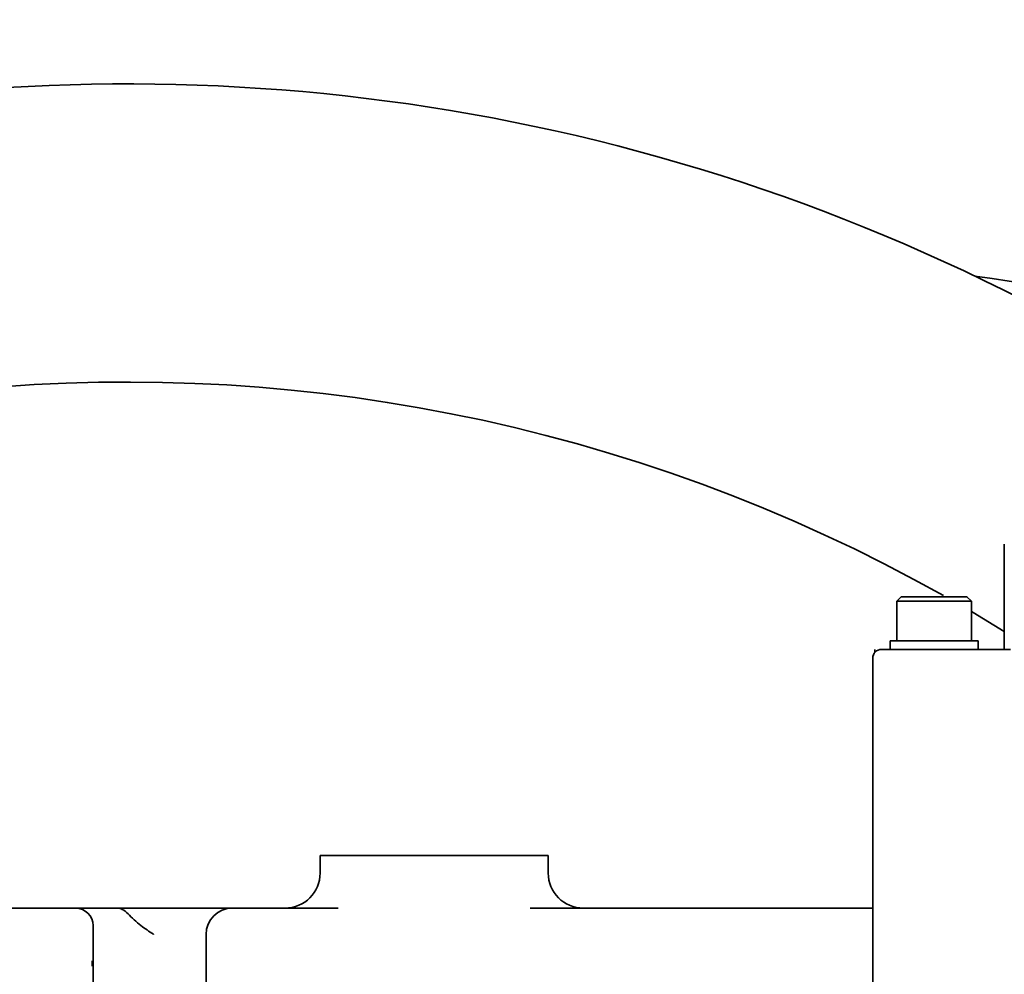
# Model space of a CAD drawing. Header units: millimetres. Extents: x 7702 to 16913, y -3294 to 4428.
# Tile 14 of 88: x 10494 to 10606, y -4 to 105. Entities that reach past the tile are written whole.
import ezdxf

# ---------------------------------------------------------------- set-up
doc = ezdxf.new("R2010")
doc.units = ezdxf.units.MM
doc.header["$LTSCALE"] = 6
doc.header["$PDSIZE"] = -1
doc.layers.add('标注层', color=150, linetype='Continuous')
doc.layers.add('粗实线层', color=7, linetype='Continuous', lineweight=35)
doc.dimstyles.new('ISO-25', dxfattribs={"dimtxt": 40, "dimasz": 30, "dimexe": 10, "dimexo": 0.625, "dimtad": 1, "dimtoh": 1, "dimdec": 1, "dimtxsty": 'Standard', "dimcen": 2.5, "dimclrd": 1, "dimclre": 1, "dimclrt": 4, "dimadec": 0, "dimazin": 0, "dimtfac": 1, "dimtdec": 1, "dimtmove": 0, "dimatfit": 3, "dimfxl": 1, "dimarcsym": 0})

# ---------------------------------------------------------------- blocks, each defined once
blk = doc.blocks.new('*D31')
at = {"layer": 'Defpoints', "color": 0, "transparency": 16777216}
for p in [(12209.09, 290.79), (10506.46, -126.39)]:
    blk.add_point(p, dxfattribs=at)
at = {"layer": '标注层', "color": 1, "lineweight": -2, "transparency": 16777216}
blk.add_line((11413.82, 95.93), (12179.95, 283.65), dxfattribs=at)
at = {"layer": '标注层', "color": 1, "transparency": 16777216}
blk.add_solid([(12178.76, 288.51), (12181.14, 278.8), (12209.09, 290.79)], dxfattribs=at)
at = {"layer": '标注层', "color": 4, "transparency": 16777216, "insert": (11404.76, 135.54), "char_height": 40, "attachment_point": 1, "rotation": 13.7674}
blk.add_mtext('R1753', dxfattribs=at)
blk = doc.blocks.new('*D32')
at = {"layer": 'Defpoints', "color": 0, "transparency": 16777216}
for p in [(10812.7, 140.17), (10506.46, -126.39)]:
    blk.add_point(p, dxfattribs=at)
at = {"layer": '标注层', "color": 1, "lineweight": -2, "transparency": 16777216}
for p, q in [((10938.41, 249.59), (10835.33, 159.87)), ((11048.75, 249.59), (10938.41, 249.59)), ((10506.46, -126.39), (10812.7, 140.17))]:
    blk.add_line(p, q, dxfattribs=at)
at = {"layer": '标注层', "color": 1, "transparency": 16777216}
blk.add_solid([(10832.04, 163.64), (10838.61, 156.09), (10812.7, 140.17)], dxfattribs=at)
at = {"layer": '标注层', "color": 4, "transparency": 16777216, "insert": (10939.03, 290.21), "char_height": 40, "attachment_point": 1}
blk.add_mtext('R406', dxfattribs=at)
blk = doc.blocks.new('*D33')
at = {"layer": 'Defpoints', "color": 0, "transparency": 16777216}
for p in [(10769.83, 274.04), (8780.09, 178.02), (10106.62, -55.89), (8477.05, -126.39), (12376.05, -126.39)]:
    blk.add_point(p, dxfattribs=at)
at = {"layer": '标注层', "color": 1, "lineweight": -2, "transparency": 16777216}
blk.add_arc((10506.46, -126.39), 479.28, 3.587, 166.413, dxfattribs=at)
at = {"layer": '标注层', "color": 1, "transparency": 16777216}
for points in [[(10045.48, -14.82), (10035.7, -12.77), (10034.46, -43.16)], [(10989.8, -96.25), (10979.8, -96.56), (10985.74, -126.39)]]:
    blk.add_solid(points, dxfattribs=at)
at = {"layer": '标注层', "color": 4, "transparency": 16777216, "insert": (10453.55, 393.23), "char_height": 40, "attachment_point": 1, "rotation": 0.314}
blk.add_mtext('{\\C3;170°}', dxfattribs=at)

msp = doc.modelspace()

# ---------------------------------------------------------------- linework, layer by layer
at = {"color": 7, "linetype": 'Continuous', "lineweight": 35}
for p, q in [((10606.46, 45.11), (10606.46, 33.11)), ((10594.71, 39.12), (10594.21, 38.61)), ((10594.21, 38.61), (10594.21, 34.11)), ((10598.46, 38.61), (10594.21, 38.61)), ((10602.71, 38.61), (10598.46, 38.61)), ((10602.71, 38.61), (10602.2, 39.12)), ((10602.71, 34.11), (10602.71, 38.61)), ((10593.46, 34.11), (10593.46, 33.11)), ((10603.46, 33.11), (10603.46, 34.11)), ((10591.71, 33.11), (10591.71, 32.77)), ((10607.18, 33.11), (10596.46, 33.11)), ((10591.46, 32.11), (10591.46, -76.39)), ((10591.46, 32.11), (10591.46, -89.39)), ((10528.46, 9.61), (10554.46, 9.61)), ((10528.46, 7.61), (10528.46, 9.61)), ((10554.46, 7.61), (10554.46, 9.61)), ((10473.46, 3.61), (10500.57, 3.61)), ((10500.57, 3.61), (10504.57, 3.61)), ((10504.57, 3.61), (10505.33, 3.61)), ((10505.33, 3.61), (10518.46, 3.61)), ((10518.46, 3.61), (10525.46, 3.61)), ((10525.46, 3.61), (10530.5, 3.61)), ((10552.41, 3.61), (10591.46, 3.61)), ((10502.57, 1.61), (10502.57, -11.75)), ((10515.46, -7.39), (10515.46, 0.61)), ((10502.46, -2.39), (10502.46, -3)), ((10502.46, -2.39), (10502.46, -3))]:
    msp.add_line(p, q, dxfattribs=at)
at = {"color": 7, "linetype": 'Continuous', "lineweight": 35, "flags": 128}
msp.add_lwpolyline([(10602.71, 37.43), (10602.89, 37.32), (10606.46, 35.17)], dxfattribs=at)
at = {"color": 7, "linetype": 'Continuous', "lineweight": 35}
for centre, radius, start, end in [((10506.46, -126.39), 224, 58.3205, 138.5397), ((10506.61, -613.59), 696, 76.83213, 82.03051), ((10506.46, -126.39), 190, 60.6733, 132.3426), ((10592.46, 32.11), 1, 90, 180), ((10524.46, 7.61), 4, 270, 0), ((10558.46, 7.61), 4, 180, 270), ((10500.57, 1.61), 2, 0, 90), ((10518.46, 0.61), 3, 90, 180)]:
    msp.add_arc(centre, radius, start, end, dxfattribs=at)
for points in [[(10598.46, 39.11), (10597.97, 39.11), (10596.98, 39.11), (10595.74, 39.11), (10594.88, 39.11), (10594.76, 39.11), (10594.71, 39.11)], [(10602.21, 39.11), (10602.15, 39.11), (10602.04, 39.11), (10601.17, 39.11), (10599.93, 39.11), (10598.95, 39.11), (10598.46, 39.11)], [(10598.46, 34.11), (10597.8, 34.11), (10596.49, 34.11), (10594.84, 34.11), (10593.68, 34.11), (10593.53, 34.11), (10593.46, 34.11)], [(10603.46, 34.11), (10603.38, 34.11), (10603.23, 34.11), (10602.07, 34.11), (10600.42, 34.11), (10599.11, 34.11), (10598.46, 34.11)], [(10596.46, 33.11), (10595.93, 33.11), (10594.88, 33.11), (10593.56, 33.11), (10592.64, 33.11), (10592.52, 33.11), (10592.46, 33.11)]]:
    msp.add_open_spline(points, degree=3, dxfattribs=at)
for points, knots in [([(10508.01, 1.61), (10507.75, 1.83), (10507.21, 2.26), (10506.55, 3.02), (10505.93, 3.5), (10505.53, 3.61), (10505.34, 3.61), (10505.33, 3.61)], [0, 0, 0, 0, 0.245548, 0.503088, 0.769038, 0.995603, 1, 1, 1, 1]), ([(10509.46, 0.61), (10509.45, 0.61), (10508.97, 0.95), (10508.49, 1.28), (10508.01, 1.61)], [0, 0, 0, 0, 0.008815, 1, 1, 1, 1])]:
    msp.add_open_spline(points, degree=3, knots=knots, dxfattribs=at)
at = {"layer": '粗实线层'}
msp.add_arc((10506.46, -126.39), 406, 190, 170, dxfattribs=at)
msp.add_arc((10506.46, -126.39), 406, 190, 170, dxfattribs=at)

# ---------------------------------------------------------------- dimensions: what is measured, and where the dimension line sits
at = {"layer": '标注层'}
dim = msp.add_angular_dim_2l(base=(10769.83, 274.04), line1=((12376.05, -126.39), (8477.05, -126.39)), line2=((10106.62, -55.89), (8780.09, 178.02)), text='{\\C3;<>}', dimstyle='ISO-25', dxfattribs=at)
dim.commit()
dim.dimension.update_dxf_attribs({"geometry": '*D33', "text_midpoint": (10503.83, 352.88), "dimtype": 162})
for mpoint, picture, middle in [((10812.7, 140.17), '*D32', (10993.89, 249.59)), ((12209.09, 290.79), '*D31', (11481.27, 112.46))]:
    dim = msp.add_radius_dim(center=(10506.46, -126.39), mpoint=mpoint, dimstyle='ISO-25', dxfattribs=at)
    dim.commit()
    dim.dimension.update_dxf_attribs({"geometry": picture, "text_midpoint": middle, "dimtype": 164})

doc.saveas('drawing.dxf')
